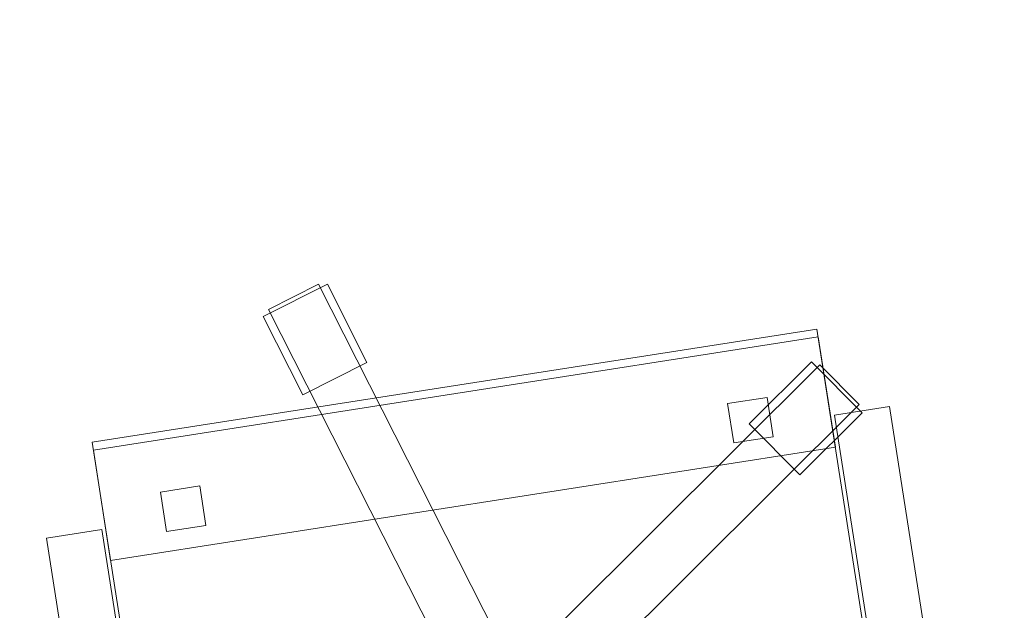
# Model space of a CAD drawing. Header units: millimetres. Extents: x -1675 to 29381, y -3645 to 22555.
# Tile 209 of 256: x 10104 to 10722, y 14587 to 14957. Entities that reach past the tile are written whole.
import ezdxf

# ---------------------------------------------------------------- set-up
doc = ezdxf.new("R2010")
doc.units = ezdxf.units.MM
doc.layers.add('A-GENM-____-OTLN', color=13, linetype='Continuous', lineweight=9)

msp = doc.modelspace()

# ---------------------------------------------------------------- meshes
at = {"layer": 'A-GENM-____-OTLN'}
mesh = msp.add_polyface(dxfattribs=at)
corners = [(9606.02, 11640, 1), (9606.02, 11190, 1), (9306.02, 11190, 1), (9306.02, 11640, 1), (256.83, 10770, 1), (6.83, 13252, 1), (256.83, 13252, 1), (6.83, 10170, 1), (5006.02, 11270.6, 1), (4706.02, 11640, 1), (5006.02, 11640, 1), (4706.02, 11204.55, 1), (256.83, 13303.58, 1), (256.83, 13450, 1), (6.83, 16140, 1), (256.83, 16140, 1), (256.83, 16249.12, 1), (13956.02, 16490, 1), (13776.02, 16140, 1), (13776.02, 17000, 1), (13956.02, 17000, 1), (14006.02, 16140, 1), (13956.02, 17990, 1), (13956.02, 17700, 1), (13776.02, 17700, 1), (13776.02, 18420, 1), (13956.02, 18420, 1), (12046.02, 18420, 1), (12896.02, 18420, 1), (12896.02, 18240, 1), (9606.02, 18240, 1), (9606.02, 17990, 1), (9306.02, 17990, 1), (11186.02, 18420, 1), (9306.02, 18420, 1), (9486.02, 18420, 1), (9486.02, 18420, 1), (10986.02, 18420, 1), (8336.02, 18420, 1), (8406.02, 18240, 1), (8156.02, 18240, 1), (6856.02, 18240, 1), (7156.02, 18420, 1), (7336.02, 18240, 1), (5230.75, 18420, 1), (5956.02, 18240, 1), (5006.02, 18240, 1), (4706.02, 18190.98, 1), (5006.02, 17990, 1), (4706.02, 17990, 1), (4706.02, 18240, 1), (256.83, 16450, 1), (256.83, 18240, 1), (256.83, 18420, 1), (256.83, 18850, 1)]
mesh.append_faces([[corners[k] for k in face] for face in [(8, 9, 10), (47, 48, 49)]], dxfattribs={"vtx0": -1})
mesh.append_faces([[corners[k] for k in face] for face in [(4, 5, 6), (5, 4, 7), (9, 8, 11), (13, 14, 15), (14, 13, 5), (18, 17, 21), (25, 22, 24), (30, 33, 29), (37, 30, 36), (41, 42, 43), (48, 47, 46)]], dxfattribs={"vtx0": -1, "vtx1": -1})
mesh.append_faces([[corners[k] for k in face] for face in [(35, 30, 34), (33, 30, 37), (44, 46, 47), (14, 53, 52)]], dxfattribs={"vtx0": -1, "vtx1": -1, "vtx2": -1})
mesh.append_faces([[corners[k] for k in face] for face in [(5, 12, 6), (14, 16, 15), (17, 18, 19), (22, 25, 26), (30, 32, 34), (30, 35, 36), (38, 39, 40), (44, 45, 46), (44, 47, 50), (53, 50, 52), (14, 54, 53)]], dxfattribs={"vtx0": -1, "vtx2": -1})
mesh.append_faces([[corners[k] for k in face] for face in [(13, 12, 5), (33, 27, 29), (51, 16, 14), (52, 51, 14)]], dxfattribs={"vtx1": -1, "vtx2": -1})
mesh.append_faces([[corners[k] for k in face] for face in [(0, 1, 2), (2, 3, 0), (19, 20, 17), (22, 23, 24), (27, 28, 29), (30, 31, 32)]], dxfattribs={"vtx2": -1})
mesh = msp.add_polyface(dxfattribs=at)
corners = [(4706.02, 11190, 2949), (256.83, 10225.04, 2949), (4706.02, 11204.55, 2949), (5006.02, 10170, 2949), (256.83, 10170, 2949), (5006.02, 11190, 2949), (5006.02, 11190, 2949), (5006.02, 11270.6, 2949), (256.83, 10770, 2949), (4706.02, 11640, 2949), (256.83, 13252, 2949), (5006.02, 11640, 2949), (256.83, 13303.58, 2949), (14006.02, 13252, 2949), (256.83, 16140, 2949), (13776.02, 16140, 2949), (256.83, 13450, 2949), (4706.02, 17990, 2949), (256.83, 16249.12, 2949), (4706.02, 18190.98, 2949), (5006.02, 17990, 2949), (5006.02, 18240, 2949), (5956.02, 18240, 2949), (256.83, 18240, 2949), (4706.02, 18240, 2949), (256.83, 16450, 2949), (6.83, 10170, 2949), (6.83, 13252, 2949), (6.83, 16140, 2949), (5230.75, 18420, 2949), (256.83, 18420, 2949), (256.83, 18850, 2949)]
mesh.append_faces([[corners[k] for k in face] for face in [(27, 8, 26), (28, 16, 27)]], dxfattribs={"vtx0": -1, "vtx1": -1})
mesh.append_faces([[corners[k] for k in face] for face in [(0, 1, 2), (0, 3, 4), (1, 0, 4), (3, 0, 5), (5, 0, 6), (7, 5, 6), (8, 2, 1), (2, 8, 9), (10, 11, 9), (9, 8, 10), (12, 13, 10), (14, 15, 16), (16, 15, 12), (17, 18, 19), (20, 21, 22), (20, 14, 17), (18, 17, 14), (19, 23, 24), (25, 19, 18), (23, 19, 25), (26, 1, 4), (2, 6, 0), (6, 2, 7), (8, 27, 10), (8, 1, 26), (7, 9, 11), (9, 7, 2), (27, 12, 10), (16, 28, 14), (16, 12, 27), (28, 18, 14), (19, 20, 17), (20, 19, 21), (29, 21, 19), (29, 19, 24), (25, 18, 28), (23, 25, 28), (28, 30, 23), (28, 31, 30)]], dxfattribs={"vtx0": -1, "vtx1": -1, "vtx2": -1})
mesh = msp.add_polyface(dxfattribs=at)
corners = [(9306.02, 10156.57, 2949), (5006.02, 10170, 2949), (9306.02, 10170, 2949), (9306.02, 11190, 2949), (5006.02, 11190, 2949), (13776.02, 10169.34, 2949), (13776.02, 10170, 2949), (9606.02, 11190, 2949), (9306.02, 11190, 2949), (5006.02, 11270.6, 2949), (14006.02, 13252, 2949), (9306.02, 11640, 2949), (13776.02, 10470, 2949), (9606.02, 11640, 2949), (5006.02, 11640, 2949), (256.83, 13252, 2949), (256.83, 13303.58, 2949), (14006.01, 16140, 2949), (13776.02, 16140, 2949), (9606.02, 17990, 2949), (9606.02, 18240, 2949), (12896.02, 18240, 2949), (6856.02, 18240, 2949), (5956.02, 18240, 2949), (6856.02, 18420, 2949), (8406.02, 18240, 2949), (9306.02, 18420, 2949), (9306.02, 17990, 2949), (256.83, 16140, 2949), (5006.02, 17990, 2949), (8156.02, 18240, 2949), (7336.02, 18240, 2949), (13776.02, 18420, 2949), (13776.02, 17700, 2949), (13776.02, 17000, 2949), (13956.02, 17000, 2949), (13956.02, 16490, 2949), (13956.02, 17990, 2949)]
mesh.append_faces([[corners[k] for k in face] for face in [(0, 1, 2), (3, 1, 4), (1, 3, 2), (5, 2, 6), (7, 6, 2), (3, 4, 8), (9, 8, 4), (10, 11, 9), (3, 8, 7), (6, 7, 12), (2, 3, 7), (13, 12, 7), (12, 13, 10), (8, 9, 11), (10, 13, 11), (10, 9, 14), (10, 14, 15), (10, 16, 17), (19, 20, 21), (22, 23, 24), (25, 26, 27), (28, 29, 18), (23, 22, 29), (30, 25, 27), (27, 18, 29), (29, 22, 31), (31, 30, 27), (19, 18, 27), (29, 31, 27), (21, 32, 33), (34, 33, 35), (21, 18, 19), (34, 21, 33), (18, 21, 34), (13, 7, 8), (8, 11, 13), (36, 18, 34), (32, 37, 33), (20, 19, 27), (20, 27, 26)]], dxfattribs={"vtx0": -1, "vtx1": -1, "vtx2": -1})
mesh.append_faces([[corners[k] for k in face] for face in [(18, 17, 16)]], dxfattribs={"vtx1": -1, "vtx2": -1})
mesh = msp.add_polyface(dxfattribs=at)
corners = [(9306.02, 10130, 1), (5006.02, 10144.28, 1), (9306.02, 10156.57, 1), (5006.02, 10130, 1), (5006.02, 10170, 1), (9306.02, 10170, 1), (9306.02, 11190, 1), (5006.02, 11190, 1), (256.83, 10130.71, 1), (13776.02, 10130, 1), (13776.02, 10169.34, 1), (256.83, 10170, 1), (13776.02, 10170, 1), (4706.02, 11190, 1), (256.83, 10225.04, 1), (4706.02, 11204.55, 1), (9606.02, 11190, 1), (9306.02, 11190, 1), (5006.02, 11270.6, 1), (14006.02, 13252, 1), (9306.02, 11640, 1), (13776.02, 10470, 1), (5006.02, 11190, 1), (9606.02, 11640, 1), (5006.02, 11640, 1), (256.83, 10770, 1), (256.83, 13252, 1), (4706.02, 11640, 1), (256.83, 13303.58, 1), (14006.01, 16140, 1), (13776.02, 16140, 1), (256.83, 16140, 1), (256.83, 13450, 1), (256.83, 16249.12, 1), (4706.02, 17990, 1), (5006.02, 17990, 1)]
mesh.append_faces([[corners[k] for k in face] for face in [(9, 2, 10), (11, 1, 8), (10, 5, 12), (13, 14, 15), (14, 13, 11), (12, 16, 21), (23, 21, 16), (18, 7, 22), (17, 18, 20), (25, 15, 14), (15, 25, 27), (28, 19, 26), (31, 30, 32), (32, 30, 28), (33, 34, 31)]], dxfattribs={"vtx0": -1, "vtx1": -1})
mesh.append_faces([[corners[k] for k in face] for face in [(0, 1, 2), (1, 0, 3), (2, 4, 5), (4, 2, 1), (6, 4, 7), (4, 6, 5), (3, 8, 1), (2, 9, 0), (1, 11, 4), (5, 10, 2), (16, 12, 5), (6, 7, 17), (18, 17, 7), (13, 4, 11), (19, 20, 18), (4, 13, 7), (5, 6, 16), (21, 23, 19), (19, 24, 26), (19, 28, 29), (31, 35, 30)]], dxfattribs={"vtx0": -1, "vtx1": -1, "vtx2": -1})
mesh.append_faces([[corners[k] for k in face] for face in [(6, 17, 16), (7, 13, 22), (19, 23, 20), (19, 18, 24), (26, 24, 27), (27, 25, 26)]], dxfattribs={"vtx0": -1, "vtx2": -1})
mesh.append_faces([[corners[k] for k in face] for face in [(30, 29, 28)]], dxfattribs={"vtx1": -1, "vtx2": -1})
mesh = msp.add_polyface(dxfattribs=at)
corners = [(14006.02, 16140), (6.83, 13252), (14006.02, 13252)]
mesh.append_faces([[corners[k] for k in face] for face in [(1, 2, 0)]])
mesh = msp.add_polyface(dxfattribs=at)
corners = [(14006.02, 13252, -50), (6.83, 16140, -50), (14006.02, 16140, -50)]
mesh.append_faces([[corners[k] for k in face] for face in [(1, 2, 0)]])
mesh = msp.add_polyface(dxfattribs=at)
corners = [(6.83, 13252, -50), (6.83, 16140, -50), (14006.02, 13252, -50)]
mesh.append_faces([[corners[k] for k in face] for face in [(1, 2, 0)]])
mesh = msp.add_polyface(dxfattribs=at)
corners = [(6.83, 16140), (6.83, 13252), (14006.02, 16140)]
mesh.append_faces([[corners[k] for k in face] for face in [(1, 2, 0)]])
mesh = msp.add_polyface(dxfattribs=at)
corners = [(14006.02, 16140, 3000), (6.83, 13252, 3000), (14006.02, 13252, 3000)]
mesh.append_faces([[corners[k] for k in face] for face in [(1, 2, 0)]])
mesh = msp.add_polyface(dxfattribs=at)
corners = [(14006.02, 13252, 2950), (6.83, 16140, 2950), (14006.02, 16140, 2950)]
mesh.append_faces([[corners[k] for k in face] for face in [(1, 2, 0)]])
mesh = msp.add_polyface(dxfattribs=at)
corners = [(6.83, 13252, 2950), (6.83, 16140, 2950), (14006.02, 13252, 2950)]
mesh.append_faces([[corners[k] for k in face] for face in [(1, 2, 0)]])
mesh = msp.add_polyface(dxfattribs=at)
corners = [(6.83, 16140, 3000), (6.83, 13252, 3000), (14006.02, 16140, 3000)]
mesh.append_faces([[corners[k] for k in face] for face in [(1, 2, 0)]])
mesh = msp.add_polyface(dxfattribs=at)
corners = [(10322.04, 14742.41, 35), (10281.9, 14722.07, 35), (10257.04, 14771.13, 35), (10297.18, 14791.47, 35)]
mesh.append_faces([[corners[k] for k in face] for face in [(2, 3, 0, 1)]])
mesh = msp.add_polyface(dxfattribs=at)
corners = [(10322.04, 14742.41, 95), (10297.18, 14791.47, 95), (10257.04, 14771.13, 95), (10281.9, 14722.07, 95)]
mesh.append_faces([[corners[k] for k in face] for face in [(2, 3, 0, 1)]])
mesh = msp.add_polyface(dxfattribs=at)
corners = [(10297.18, 14791.47, 35), (10257.04, 14771.13, 35), (10257.04, 14771.13, 95), (10297.18, 14791.47, 95)]
mesh.append_faces([[corners[k] for k in face] for face in [(3, 0, 1, 2)]])
mesh = msp.add_polyface(dxfattribs=at)
corners = [(10427.2, 14523.84, 82.5), (10395.98, 14508.02, 82.5), (10260.37, 14775.62, 82.5), (10291.59, 14791.44, 82.5)]
mesh.append_faces([[corners[k] for k in face] for face in [(0, 1, 2, 3)]])
mesh = msp.add_polyface(dxfattribs=at)
corners = [(10427.2, 14523.84, 117.5), (10291.59, 14791.44, 117.5), (10260.37, 14775.62, 117.5), (10395.98, 14508.02, 117.5)]
mesh.append_faces([[corners[k] for k in face] for face in [(0, 1, 2, 3)]])
mesh = msp.add_polyface(dxfattribs=at)
corners = [(10291.59, 14791.44, 82.5), (10260.37, 14775.62, 82.5), (10260.37, 14775.62, 117.5), (10291.59, 14791.44, 117.5)]
mesh.append_faces([[corners[k] for k in face] for face in [(0, 1, 2, 3)]])
mesh = msp.add_polyface(dxfattribs=at)
corners = [(10427.2, 14523.84, 82.5), (10291.59, 14791.44, 82.5), (10291.59, 14791.44, 117.5), (10427.2, 14523.84, 117.5)]
mesh.append_faces([[corners[k] for k in face] for face in [(2, 3, 0, 1)]])
mesh = msp.add_polyface(dxfattribs=at)
corners = [(10322.04, 14742.41, 35), (10297.18, 14791.47, 35), (10297.18, 14791.47, 95), (10322.04, 14742.41, 95)]
mesh.append_faces([[corners[k] for k in face] for face in [(2, 3, 0, 1)]])
mesh = msp.add_polyface(dxfattribs=at)
corners = [(10260.37, 14775.62, 82.5), (10395.98, 14508.02, 82.5), (10395.98, 14508.02, 117.5), (10260.37, 14775.62, 117.5)]
mesh.append_faces([[corners[k] for k in face] for face in [(0, 1, 2, 3)]])
mesh = msp.add_polyface(dxfattribs=at)
corners = [(10257.04, 14771.13, 35), (10281.9, 14722.07, 35), (10281.9, 14722.07, 95), (10257.04, 14771.13, 95)]
mesh.append_faces([[corners[k] for k in face] for face in [(0, 1, 2, 3)]])
mesh = msp.add_polyface(dxfattribs=at)
corners = [(10604.18, 14763.36, 400), (10668.98, 14348.39, 400), (10214.48, 14277.42, 400), (10149.69, 14692.39, 400)]
mesh.append_faces([[corners[k] for k in face] for face in [(3, 0, 1, 2)]])
mesh = msp.add_polyface(dxfattribs=at)
corners = [(10604.18, 14763.36, 470), (10149.69, 14692.39, 470), (10214.48, 14277.42, 470), (10668.98, 14348.39, 470)]
mesh.append_faces([[corners[k] for k in face] for face in [(1, 2, 3, 0)]])
mesh = msp.add_polyface(dxfattribs=at)
corners = [(10604.18, 14763.36, 400), (10149.69, 14692.39, 400), (10149.69, 14692.39, 470), (10604.18, 14763.36, 470)]
mesh.append_faces([[corners[k] for k in face] for face in [(0, 1, 2, 3)]])
mesh = msp.add_polyface(dxfattribs=at)
corners = [(10668.98, 14348.39, 400), (10604.18, 14763.36, 400), (10604.18, 14763.36, 470), (10668.98, 14348.39, 470)]
mesh.append_faces([[corners[k] for k in face] for face in [(2, 3, 0, 1)]])
mesh = msp.add_polyface(dxfattribs=at)
corners = [(10604.95, 14758.42, 460), (10615.75, 14689.26, 460), (10161.26, 14618.29, 460), (10150.46, 14687.45, 460)]
mesh.append_faces([[corners[k] for k in face] for face in [(0, 1, 2, 3)]])
mesh = msp.add_polyface(dxfattribs=at)
corners = [(10604.95, 14758.42, 940), (10150.46, 14687.45, 940), (10161.26, 14618.29, 940), (10615.75, 14689.26, 940)]
mesh.append_faces([[corners[k] for k in face] for face in [(0, 1, 2, 3)]])
mesh = msp.add_polyface(dxfattribs=at)
corners = [(10604.95, 14758.42, 460), (10150.46, 14687.45, 460), (10150.46, 14687.45, 940), (10604.95, 14758.42, 940)]
mesh.append_faces([[corners[k] for k in face] for face in [(0, 1, 2, 3)]])
mesh = msp.add_polyface(dxfattribs=at)
corners = [(10615.75, 14689.26, 460), (10604.95, 14758.42, 460), (10604.95, 14758.42, 940), (10615.75, 14689.26, 940)]
mesh.append_faces([[corners[k] for k in face] for face in [(1, 2, 3, 0)]])
mesh = msp.add_polyface(dxfattribs=at)
corners = [(10281.9, 14722.07, 35), (10322.04, 14742.41, 35), (10322.04, 14742.41, 95), (10281.9, 14722.07, 95)]
mesh.append_faces([[corners[k] for k in face] for face in [(2, 3, 0, 1)]])
mesh = msp.add_polyface(dxfattribs=at)
corners = [(10606.04, 14740.93, 82.5), (10393.44, 14529.26, 82.5), (10393.44, 14529.26, 117.5), (10606.04, 14740.93, 117.5)]
mesh.append_faces([[corners[k] for k in face] for face in [(0, 1, 2, 3)]])
mesh = msp.add_polyface(dxfattribs=at)
corners = [(10418.14, 14504.46, 82.5), (10393.44, 14529.26, 82.5), (10606.04, 14740.93, 82.5), (10630.73, 14716.13, 82.5)]
mesh.append_faces([[corners[k] for k in face] for face in [(2, 3, 0, 1)]])
mesh = msp.add_polyface(dxfattribs=at)
corners = [(10418.14, 14504.46, 117.5), (10630.73, 14716.13, 117.5), (10606.04, 14740.93, 117.5), (10393.44, 14529.26, 117.5)]
mesh.append_faces([[corners[k] for k in face] for face in [(2, 3, 0, 1)]])
mesh = msp.add_polyface(dxfattribs=at)
corners = [(10600.74, 14742.71, 35), (10561.76, 14703.9, 35), (10561.76, 14703.9, 95), (10600.74, 14742.71, 95)]
mesh.append_faces([[corners[k] for k in face] for face in [(0, 1, 2, 3)]])
mesh = msp.add_polyface(dxfattribs=at)
corners = [(10593.51, 14672.02, 35), (10561.76, 14703.9, 35), (10600.74, 14742.71, 35), (10632.49, 14710.82, 35)]
mesh.append_faces([[corners[k] for k in face] for face in [(1, 2, 3, 0)]])
mesh = msp.add_polyface(dxfattribs=at)
corners = [(10593.51, 14672.02, 95), (10632.49, 14710.82, 95), (10600.74, 14742.71, 95), (10561.76, 14703.9, 95)]
mesh.append_faces([[corners[k] for k in face] for face in [(3, 0, 1, 2)]])
mesh = msp.add_polyface(dxfattribs=at)
corners = [(10632.49, 14710.82, 35), (10600.74, 14742.71, 35), (10600.74, 14742.71, 95), (10632.49, 14710.82, 95)]
mesh.append_faces([[corners[k] for k in face] for face in [(1, 2, 3, 0)]])
mesh = msp.add_polyface(dxfattribs=at)
corners = [(10630.73, 14716.13, 82.5), (10606.04, 14740.93, 82.5), (10606.04, 14740.93, 117.5), (10630.73, 14716.13, 117.5)]
mesh.append_faces([[corners[k] for k in face] for face in [(2, 3, 0, 1)]])
mesh = msp.add_polyface(dxfattribs=at)
corners = [(10572.91, 14720.52, 460), (10576.77, 14695.82, 460), (10552.07, 14691.96, 460), (10548.21, 14716.67, 460)]
mesh.append_faces([[corners[k] for k in face] for face in [(3, 0, 1, 2)]])
mesh = msp.add_polyface(dxfattribs=at)
corners = [(10572.91, 14720.52, 860), (10548.21, 14716.67, 860), (10552.07, 14691.96, 860), (10576.77, 14695.82, 860)]
mesh.append_faces([[corners[k] for k in face] for face in [(1, 2, 3, 0)]])
mesh = msp.add_polyface(dxfattribs=at)
corners = [(10572.91, 14720.52, 460), (10548.21, 14716.67, 460), (10548.21, 14716.67, 860), (10572.91, 14720.52, 860)]
mesh.append_faces([[corners[k] for k in face] for face in [(0, 1, 2, 3)]])
mesh = msp.add_polyface(dxfattribs=at)
corners = [(10576.77, 14695.82, 460), (10572.91, 14720.52, 460), (10572.91, 14720.52, 860), (10576.77, 14695.82, 860)]
mesh.append_faces([[corners[k] for k in face] for face in [(1, 2, 3, 0)]])
mesh = msp.add_polyface(dxfattribs=at)
corners = [(10418.14, 14504.46, 82.5), (10630.73, 14716.13, 82.5), (10630.73, 14716.13, 117.5), (10418.14, 14504.46, 117.5)]
mesh.append_faces([[corners[k] for k in face] for face in [(2, 3, 0, 1)]])
mesh = msp.add_polyface(dxfattribs=at)
corners = [(10548.21, 14716.67, 460), (10552.07, 14691.96, 460), (10552.07, 14691.96, 860), (10548.21, 14716.67, 860)]
mesh.append_faces([[corners[k] for k in face] for face in [(0, 1, 2, 3)]])
mesh = msp.add_polyface(dxfattribs=at)
corners = [(10649.72, 14714.8, 612.5), (10702.17, 14378.87, 612.5), (10667.59, 14373.47, 612.5), (10615.14, 14709.4, 612.5)]
mesh.append_faces([[corners[k] for k in face] for face in [(1, 2, 3, 0)]])
mesh = msp.add_polyface(dxfattribs=at)
corners = [(10649.72, 14714.8, 647.5), (10615.14, 14709.4, 647.5), (10667.59, 14373.47, 647.5), (10702.17, 14378.87, 647.5)]
mesh.append_faces([[corners[k] for k in face] for face in [(3, 0, 1, 2)]])
mesh = msp.add_polyface(dxfattribs=at)
corners = [(10649.72, 14714.8, 612.5), (10615.14, 14709.4, 612.5), (10615.14, 14709.4, 647.5), (10649.72, 14714.8, 647.5)]
mesh.append_faces([[corners[k] for k in face] for face in [(3, 0, 1, 2)]])
mesh = msp.add_polyface(dxfattribs=at)
corners = [(10702.17, 14378.87, 612.5), (10649.72, 14714.8, 612.5), (10649.72, 14714.8, 647.5), (10702.17, 14378.87, 647.5)]
mesh.append_faces([[corners[k] for k in face] for face in [(2, 3, 0, 1)]])
mesh = msp.add_polyface(dxfattribs=at)
corners = [(10593.51, 14672.02, 35), (10632.49, 14710.82, 35), (10632.49, 14710.82, 95), (10593.51, 14672.02, 95)]
mesh.append_faces([[corners[k] for k in face] for face in [(1, 2, 3, 0)]])
mesh = msp.add_polyface(dxfattribs=at)
corners = [(10615.14, 14709.4, 612.5), (10667.59, 14373.47, 612.5), (10667.59, 14373.47, 647.5), (10615.14, 14709.4, 647.5)]
mesh.append_faces([[corners[k] for k in face] for face in [(0, 1, 2, 3)]])
mesh = msp.add_polyface(dxfattribs=at)
corners = [(10561.76, 14703.9, 35), (10593.51, 14672.02, 35), (10593.51, 14672.02, 95), (10561.76, 14703.9, 95)]
mesh.append_faces([[corners[k] for k in face] for face in [(3, 0, 1, 2)]])
mesh = msp.add_polyface(dxfattribs=at)
corners = [(10552.07, 14691.96, 460), (10576.77, 14695.82, 460), (10576.77, 14695.82, 860), (10552.07, 14691.96, 860)]
mesh.append_faces([[corners[k] for k in face] for face in [(2, 3, 0, 1)]])
mesh = msp.add_polyface(dxfattribs=at)
corners = [(10149.69, 14692.39, 400), (10214.48, 14277.42, 400), (10214.48, 14277.42, 470), (10149.69, 14692.39, 470)]
mesh.append_faces([[corners[k] for k in face] for face in [(0, 1, 2, 3)]])
mesh = msp.add_polyface(dxfattribs=at)
corners = [(10161.26, 14618.29, 460), (10615.75, 14689.26, 460), (10615.75, 14689.26, 940), (10161.26, 14618.29, 940)]
mesh.append_faces([[corners[k] for k in face] for face in [(2, 3, 0, 1)]])
mesh = msp.add_polyface(dxfattribs=at)
corners = [(10150.46, 14687.45, 460), (10161.26, 14618.29, 460), (10161.26, 14618.29, 940), (10150.46, 14687.45, 940)]
mesh.append_faces([[corners[k] for k in face] for face in [(0, 1, 2, 3)]])
mesh = msp.add_polyface(dxfattribs=at)
corners = [(10217.22, 14664.98, 460), (10221.08, 14640.28, 460), (10196.38, 14636.43, 460), (10192.52, 14661.13, 460)]
mesh.append_faces([[corners[k] for k in face] for face in [(3, 0, 1, 2)]])
mesh = msp.add_polyface(dxfattribs=at)
corners = [(10217.22, 14664.98, 860), (10192.52, 14661.13, 860), (10196.38, 14636.43, 860), (10221.08, 14640.28, 860)]
mesh.append_faces([[corners[k] for k in face] for face in [(1, 2, 3, 0)]])
mesh = msp.add_polyface(dxfattribs=at)
corners = [(10217.22, 14664.98, 460), (10192.52, 14661.13, 460), (10192.52, 14661.13, 860), (10217.22, 14664.98, 860)]
mesh.append_faces([[corners[k] for k in face] for face in [(3, 0, 1, 2)]])
mesh = msp.add_polyface(dxfattribs=at)
corners = [(10221.08, 14640.28, 460), (10217.22, 14664.98, 460), (10217.22, 14664.98, 860), (10221.08, 14640.28, 860)]
mesh.append_faces([[corners[k] for k in face] for face in [(1, 2, 3, 0)]])
mesh = msp.add_polyface(dxfattribs=at)
corners = [(10192.52, 14661.13, 460), (10196.38, 14636.43, 460), (10196.38, 14636.43, 860), (10192.52, 14661.13, 860)]
mesh.append_faces([[corners[k] for k in face] for face in [(0, 1, 2, 3)]])
mesh = msp.add_polyface(dxfattribs=at)
corners = [(10196.38, 14636.43, 460), (10221.08, 14640.28, 460), (10221.08, 14640.28, 860), (10196.38, 14636.43, 860)]
mesh.append_faces([[corners[k] for k in face] for face in [(1, 2, 3, 0)]])
mesh = msp.add_polyface(dxfattribs=at)
corners = [(10155.7, 14637.66, 612.5), (10208.16, 14301.73, 612.5), (10173.58, 14296.34, 612.5), (10121.12, 14632.26, 612.5)]
mesh.append_faces([[corners[k] for k in face] for face in [(1, 2, 3, 0)]])
mesh = msp.add_polyface(dxfattribs=at)
corners = [(10155.7, 14637.66, 647.5), (10121.12, 14632.26, 647.5), (10173.58, 14296.34, 647.5), (10208.16, 14301.73, 647.5)]
mesh.append_faces([[corners[k] for k in face] for face in [(3, 0, 1, 2)]])
mesh = msp.add_polyface(dxfattribs=at)
corners = [(10155.7, 14637.66, 612.5), (10121.12, 14632.26, 612.5), (10121.12, 14632.26, 647.5), (10155.7, 14637.66, 647.5)]
mesh.append_faces([[corners[k] for k in face] for face in [(0, 1, 2, 3)]])
mesh = msp.add_polyface(dxfattribs=at)
corners = [(10208.16, 14301.73, 612.5), (10155.7, 14637.66, 612.5), (10155.7, 14637.66, 647.5), (10208.16, 14301.73, 647.5)]
mesh.append_faces([[corners[k] for k in face] for face in [(2, 3, 0, 1)]])
mesh = msp.add_polyface(dxfattribs=at)
corners = [(10121.12, 14632.26, 612.5), (10173.58, 14296.34, 612.5), (10173.58, 14296.34, 647.5), (10121.12, 14632.26, 647.5)]
mesh.append_faces([[corners[k] for k in face] for face in [(0, 1, 2, 3)]])

doc.saveas('drawing.dxf')
